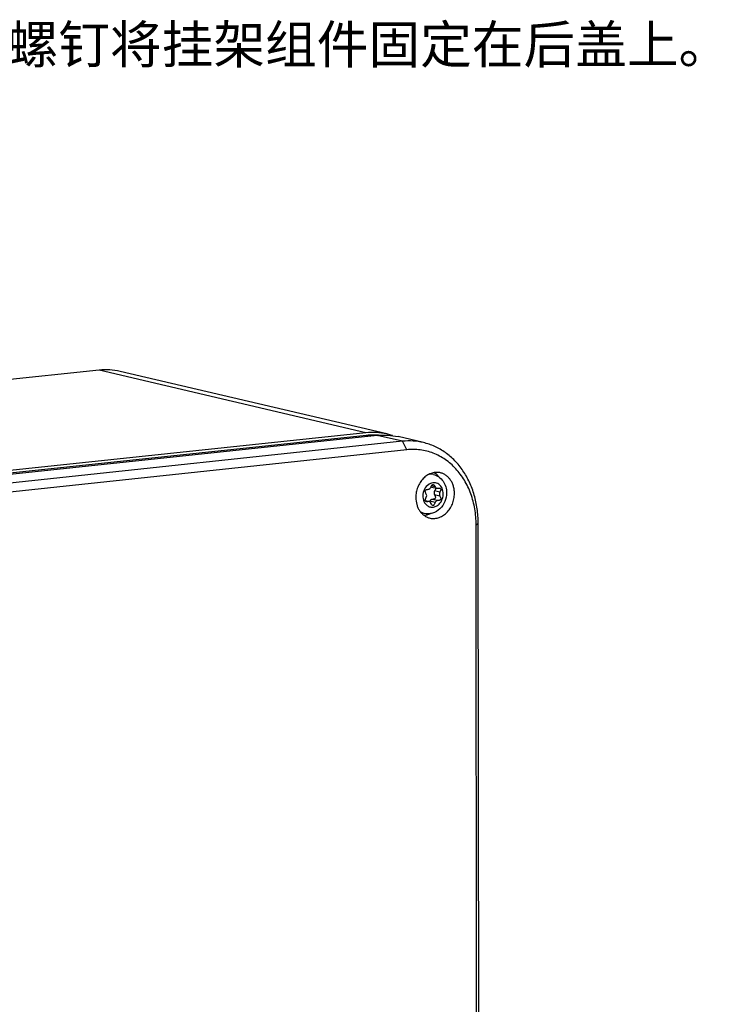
# Model space of a CAD drawing. Header units: millimetres. Extents: x 0 to 2731, y -3524 to -2222.
# Tile 148 of 221: x 2060 to 2151, y -3216 to -3086. Entities that reach past the tile are written whole.
import ezdxf

# ---------------------------------------------------------------- set-up
doc = ezdxf.new("R2010")
doc.units = ezdxf.units.MM
doc.header["$LTSCALE"] = 46.255
doc.layers.add('00_COMPONENTS', color=7, linetype='CONTINUOUS')
doc.layers.add('50_ALL_DETAILS', color=7, linetype='CONTINUOUS')
doc.styles.get("Standard").update_dxf_attribs({"font": 'simfang.ttf'})

msp = doc.modelspace()

# ---------------------------------------------------------------- linework, layer by layer
at = {"layer": '00_COMPONENTS', "color": 7}
for p, q in [((2070.771, -3131.871), (1961.044, -3143.538)), ((2108.71, -3140.292), (2073.523, -3132.038)), ((2105.958, -3140.125), (1996.231, -3151.792)), ((1996.287, -3152.101), (2106.014, -3140.434)), ((2107.459, -3140.477), (1997.732, -3152.144)), ((2110.794, -3141.259), (2001.067, -3152.927)), ((2113.546, -3141.426), (2110.211, -3140.644)), ((2111.351, -3142.377), (2001.624, -3154.044)), ((2114.864, -3145.647), (2114.432, -3145.546)), ((2114.623, -3147.285), (2115.329, -3147.45)), ((2113.8, -3149.095), (2114.311, -3149.215)), ((2113.665, -3150.758), (2113.233, -3150.657)), ((2120.686, -3329.032), (2120.506, -3152.267)), ((2120.961, -3328.814), (2120.781, -3152.049))]:
    msp.add_line(p, q, dxfattribs=at)
at = {"layer": '00_COMPONENTS', "color": 4}
for p, q in [((2105.958, -3140.125), (2070.771, -3131.871)), ((2106.014, -3140.434), (2106.59, -3140.569)), ((2110.794, -3141.259), (2107.459, -3140.477)), ((2111.351, -3142.377), (2110.794, -3141.259)), ((2115.092, -3147.242), (2114.625, -3147.133)), ((2115.417, -3149.077), (2114.711, -3148.912)), ((2115.736, -3147.974), (2115.03, -3147.809)), ((2115.736, -3148.496), (2115.03, -3148.331)), ((2114.183, -3149.212), (2113.813, -3149.125)), ((2115.112, -3149.319), (2114.406, -3149.153)), ((2120.506, -3152.267), (2120.781, -3152.049))]:
    msp.add_line(p, q, dxfattribs=at)
for centre, radius, start, end in [((2114.459, -3147.471), 1.871, 94.38113, 95.40977), ((2115.051, -3148.154), 1.456, 121.9982, 123.26955), ((2115.042, -3148.14), 1.44, 121.22549, 121.99726), ((2115.033, -3148.126), 1.423, 119.92436, 121.22653), ((2115.123, -3148.519), 1.649, 197.71723, 198.60615), ((2115.069, -3148.538), 1.591, 198.58782, 202.52568), ((2114.11, -3148.947), 1.866, 238.49993, 239.3844), ((2114.107, -3148.952), 1.861, 239.38455, 239.9687)]:
    msp.add_arc(centre, radius, start, end, dxfattribs=at)
at = {"layer": '00_COMPONENTS', "color": 7}
for centre, radius, start, end in [((2116.376, -3148.041), 1.974, 156.79947, 157.59099), ((2114.694, -3146.98), 0.313, 244.86603, 253.29526), ((2114.693, -3146.983), 0.31, 253.32582, 256.88521), ((2114.24, -3149.52), 0.312, 64.9034, 76.84195)]:
    msp.add_arc(centre, radius, start, end, dxfattribs=at)
for points, knots in [([(2073.523, -3132.038), (2073.076, -3131.933), (2072.158, -3131.799), (2071.231, -3131.822), (2070.771, -3131.871)], [0, 0, 0, 0, 0.4977019, 1, 1, 1, 1]), ([(2108.71, -3140.292), (2108.263, -3140.187), (2107.345, -3140.053), (2106.418, -3140.076), (2105.958, -3140.125)], [0, 0, 0, 0, 0.497703, 1, 1, 1, 1]), ([(2106.014, -3140.434), (2106.318, -3140.402), (2106.927, -3140.371), (2107.537, -3140.409), (2107.838, -3140.445)], [0, 0, 0, 0, 0.5020261, 1, 1, 1, 1]), ([(2107.459, -3140.477), (2107.919, -3140.428), (2108.846, -3140.405), (2109.764, -3140.539), (2110.211, -3140.644)], [0, 0, 0, 0, 0.502297, 1, 1, 1, 1]), ([(2109.453, -3140.504), (2109.392, -3140.484), (2109.147, -3140.404), (2108.898, -3140.336), (2108.71, -3140.292)], [0, 0, 0, 0, 0.250198, 1, 1, 1, 1]), ([(2113.546, -3141.426), (2113.099, -3141.321), (2112.182, -3141.187), (2111.255, -3141.21), (2110.794, -3141.259)], [0, 0, 0, 0, 0.497703, 1, 1, 1, 1]), ([(2120.506, -3152.267), (2120.505, -3151.565), (2120.39, -3150.176), (2119.872, -3148.186), (2119.161, -3146.67), (2118.44, -3145.592), (2117.836, -3144.864), (2117.169, -3144.216), (2116.446, -3143.655), (2115.673, -3143.187), (2114.859, -3142.816), (2114.01, -3142.545), (2113.136, -3142.378), (2112.245, -3142.316), (2111.648, -3142.345), (2111.351, -3142.377)], [0, 0, 0, 0, 0.1383679, 0.2729338, 0.4028043, 0.465957, 0.5279107, 0.5887569, 0.6486357, 0.7077321, 0.766269, 0.8244976, 0.8826848, 0.9410998, 1, 1, 1, 1]), ([(2120.781, -3152.049), (2120.78, -3151.417), (2120.695, -3150.165), (2120.31, -3148.348), (2119.78, -3146.923), (2119.237, -3145.867), (2118.631, -3144.891), (2117.744, -3143.794), (2116.69, -3142.884), (2115.775, -3142.297), (2115.059, -3141.929), (2114.316, -3141.634), (2113.804, -3141.487), (2113.546, -3141.426)], [0, 0, 0, 0, 0.1368135, 0.2707126, 0.4009995, 0.4647093, 0.5274106, 0.6497673, 0.7686327, 0.8270808, 0.8850154, 0.9425974, 1, 1, 1, 1]), ([(2115.705, -3145.394), (2115.612, -3145.377), (2115.421, -3145.354), (2115.132, -3145.361), (2114.842, -3145.406), (2114.457, -3145.519), (2113.993, -3145.757), (2113.502, -3146.172), (2113.092, -3146.699), (2112.784, -3147.311), (2112.593, -3147.977), (2112.549, -3148.439), (2112.55, -3148.669)], [0, 0, 0, 0, 0.0554998, 0.111447, 0.1681449, 0.2258475, 0.3447486, 0.4690627, 0.5983549, 0.7312839, 0.8659032, 1, 1, 1, 1]), ([(2114.864, -3145.647), (2115.118, -3145.706), (2115.61, -3145.926), (2116.182, -3146.499), (2116.536, -3147.238), (2116.615, -3147.784), (2116.615, -3148.058)], [0, 0, 0, 0, 0.2446488, 0.491465, 0.7434267, 1, 1, 1, 1]), ([(2114.975, -3145.387), (2115.11, -3145.467), (2115.366, -3145.661), (2115.576, -3145.904), (2115.67, -3146.036)], [0, 0, 0, 0, 0.4920807, 1, 1, 1, 1]), ([(2117.646, -3148.127), (2117.646, -3147.961), (2117.623, -3147.632), (2117.519, -3147.155), (2117.348, -3146.712), (2117.116, -3146.315), (2116.827, -3145.974), (2116.489, -3145.699), (2116.113, -3145.499), (2115.842, -3145.42), (2115.705, -3145.394)], [0, 0, 0, 0, 0.1371507, 0.2712695, 0.4016291, 0.5278686, 0.6500643, 0.7687643, 0.8849631, 1, 1, 1, 1]), ([(2113.933, -3148.218), (2113.905, -3148.172), (2113.856, -3148.087), (2113.796, -3147.938), (2113.78, -3147.792), (2113.849, -3147.685), (2113.931, -3147.633), (2114.041, -3147.601), (2114.125, -3147.592), (2114.171, -3147.59)], [0, 0, 0, 0, 0.1767548, 0.3214691, 0.5331311, 0.6242782, 0.7251983, 0.8481057, 1, 1, 1, 1]), ([(2114.171, -3147.59), (2114.25, -3147.586), (2114.417, -3147.515), (2114.517, -3147.37), (2114.551, -3147.288)], [0, 0, 0, 0, 0.4737109, 1, 1, 1, 1]), ([(2114.562, -3147.263), (2114.584, -3147.212), (2114.626, -3147.124), (2114.698, -3147.018), (2114.775, -3146.954), (2114.834, -3146.947), (2114.858, -3146.953)], [0, 0, 0, 0, 0.3631475, 0.6373218, 0.8373892, 1, 1, 1, 1]), ([(2114.858, -3146.953), (2114.905, -3146.964), (2115.005, -3147.059), (2115.06, -3147.171), (2115.092, -3147.242)], [0, 0, 0, 0, 0.3820238, 1, 1, 1, 1]), ([(2115.134, -3147.403), (2115.148, -3147.457), (2115.127, -3147.605), (2115.069, -3147.733), (2115.03, -3147.809)], [0, 0, 0, 0, 0.3968945, 1, 1, 1, 1]), ([(2115.092, -3147.242), (2115.114, -3147.293), (2115.178, -3147.385), (2115.278, -3147.439), (2115.329, -3147.45)], [0, 0, 0, 0, 0.5162969, 1, 1, 1, 1]), ([(2115.457, -3147.454), (2115.481, -3147.45), (2115.563, -3147.438), (2115.648, -3147.436), (2115.705, -3147.449)], [0, 0, 0, 0, 0.2984257, 1, 1, 1, 1]), ([(2115.705, -3147.449), (2115.743, -3147.458), (2115.82, -3147.493), (2115.851, -3147.598), (2115.844, -3147.689), (2115.813, -3147.813), (2115.77, -3147.908), (2115.736, -3147.974)], [0, 0, 0, 0, 0.1905282, 0.375509, 0.4930768, 0.6345988, 1, 1, 1, 1]), ([(2112.55, -3148.669), (2112.55, -3148.978), (2112.61, -3149.441), (2112.815, -3150.011), (2113.024, -3150.396), (2113.283, -3150.732), (2113.588, -3151.011), (2113.93, -3151.226), (2114.179, -3151.323), (2114.306, -3151.359)], [0, 0, 0, 0, 0.269861, 0.400235, 0.526767, 0.6494438, 0.768644, 0.8851326, 1, 1, 1, 1]), ([(2116.615, -3148.058), (2116.615, -3148.448), (2116.458, -3149.231), (2115.799, -3150.209), (2114.802, -3150.813), (2114.021, -3150.842), (2113.665, -3150.758)], [0, 0, 0, 0, 0.2573163, 0.5113958, 0.7581078, 1, 1, 1, 1]), ([(2113.799, -3149.095), (2113.784, -3149.034), (2113.815, -3148.866), (2113.886, -3148.723), (2113.933, -3148.636)], [0, 0, 0, 0, 0.3898643, 1, 1, 1, 1]), ([(2113.933, -3148.636), (2113.969, -3148.571), (2114.007, -3148.426), (2113.97, -3148.278), (2113.933, -3148.218)], [0, 0, 0, 0, 0.5129536, 1, 1, 1, 1]), ([(2114.306, -3151.359), (2114.401, -3151.386), (2114.596, -3151.426), (2114.895, -3151.444), (2115.197, -3151.42), (2115.602, -3151.33), (2116.094, -3151.111), (2116.619, -3150.702), (2117.06, -3150.168), (2117.392, -3149.539), (2117.599, -3148.848), (2117.646, -3148.367), (2117.646, -3148.127)], [0, 0, 0, 0, 0.0556482, 0.1115492, 0.1680561, 0.225478, 0.3437332, 0.4676007, 0.5968223, 0.7300631, 0.8652563, 1, 1, 1, 1]), ([(2114.711, -3148.912), (2114.647, -3148.912), (2114.511, -3148.968), (2114.431, -3149.086), (2114.406, -3149.153)], [0, 0, 0, 0, 0.4723696, 1, 1, 1, 1]), ([(2115.123, -3148.751), (2115.11, -3148.778), (2115.058, -3148.844), (2114.909, -3148.902), (2114.784, -3148.911), (2114.711, -3148.912)], [0, 0, 0, 0, 0.1881951, 0.5279909, 1, 1, 1, 1]), ([(2115.03, -3147.809), (2114.988, -3147.891), (2114.943, -3148.072), (2114.987, -3148.255), (2115.03, -3148.331)], [0, 0, 0, 0, 0.5122963, 1, 1, 1, 1]), ([(2115.03, -3148.331), (2115.055, -3148.373), (2115.095, -3148.452), (2115.144, -3148.59), (2115.147, -3148.697), (2115.123, -3148.751)], [0, 0, 0, 0, 0.3283015, 0.5978924, 1, 1, 1, 1]), ([(2115.736, -3148.496), (2115.761, -3148.54), (2115.803, -3148.621), (2115.843, -3148.74), (2115.853, -3148.843), (2115.828, -3148.932), (2115.767, -3149), (2115.675, -3149.046), (2115.555, -3149.072), (2115.466, -3149.077), (2115.417, -3149.077)], [0, 0, 0, 0, 0.1661438, 0.3013256, 0.4108805, 0.5046257, 0.597533, 0.7049255, 0.8371838, 1, 1, 1, 1]), ([(2115.736, -3147.974), (2115.694, -3148.056), (2115.649, -3148.237), (2115.693, -3148.421), (2115.736, -3148.496)], [0, 0, 0, 0, 0.5122963, 1, 1, 1, 1]), ([(2113.935, -3149.217), (2113.902, -3149.209), (2113.84, -3149.184), (2113.807, -3149.125), (2113.799, -3149.095)], [0, 0, 0, 0, 0.5235888, 1, 1, 1, 1]), ([(2114.183, -3149.212), (2114.159, -3149.216), (2114.077, -3149.228), (2113.992, -3149.23), (2113.935, -3149.217)], [0, 0, 0, 0, 0.2984225, 1, 1, 1, 1]), ([(2114.406, -3149.153), (2114.403, -3149.161), (2114.392, -3149.189), (2114.381, -3149.216), (2114.372, -3149.237)], [0, 0, 0, 0, 0.2595336, 1, 1, 1, 1]), ([(2114.548, -3149.423), (2114.539, -3149.402), (2114.498, -3149.326), (2114.43, -3149.264), (2114.372, -3149.237)], [0, 0, 0, 0, 0.2628604, 1, 1, 1, 1]), ([(2114.782, -3149.713), (2114.735, -3149.702), (2114.635, -3149.607), (2114.58, -3149.495), (2114.548, -3149.423)], [0, 0, 0, 0, 0.3819324, 1, 1, 1, 1]), ([(2115.112, -3149.319), (2115.088, -3149.383), (2115.041, -3149.492), (2114.961, -3149.625), (2114.877, -3149.708), (2114.809, -3149.719), (2114.782, -3149.713)], [0, 0, 0, 0, 0.3731928, 0.6513467, 0.8479476, 1, 1, 1, 1]), ([(2115.417, -3149.077), (2115.353, -3149.078), (2115.216, -3149.133), (2115.137, -3149.252), (2115.112, -3149.319)], [0, 0, 0, 0, 0.4723696, 1, 1, 1, 1]), ([(2114.564, -3150.765), (2114.421, -3150.842), (2114.123, -3150.968), (2113.806, -3151.028), (2113.649, -3151.04)], [0, 0, 0, 0, 0.507965, 1, 1, 1, 1])]:
    msp.add_open_spline(points, degree=3, knots=knots, dxfattribs=at)
at = {"layer": '00_COMPONENTS', "color": 4}
for points, knots in [([(2114.864, -3145.647), (2114.73, -3145.615), (2114.546, -3145.595), (2114.363, -3145.602), (2114.316, -3145.605)], [0, 0, 0, 0, 0.747924, 1, 1, 1, 1]), ([(2114.252, -3146.937), (2114.01, -3147.095), (2113.609, -3147.572), (2113.469, -3148.172), (2113.469, -3148.476)], [0, 0, 0, 0, 0.4873304, 1, 1, 1, 1]), ([(2116.171, -3148.189), (2116.171, -3147.939), (2116.077, -3147.453), (2115.696, -3146.968), (2115.294, -3146.763), (2114.967, -3146.706), (2114.632, -3146.747), (2114.423, -3146.835), (2114.323, -3146.893)], [0, 0, 0, 0, 0.271866, 0.5201888, 0.6385911, 0.7559531, 0.8755793, 1, 1, 1, 1]), ([(2113.469, -3148.476), (2113.469, -3148.523), (2113.476, -3148.707), (2113.511, -3148.89), (2113.553, -3149.021)], [0, 0, 0, 0, 0.2534139, 1, 1, 1, 1]), ([(2113.599, -3149.148), (2113.662, -3149.299), (2113.831, -3149.575), (2114.211, -3149.864), (2114.667, -3149.975), (2115.137, -3149.892), (2115.563, -3149.631), (2116.017, -3149.095), (2116.171, -3148.548), (2116.171, -3148.189)], [0, 0, 0, 0, 0.1241979, 0.2409698, 0.3546949, 0.4713086, 0.5951822, 0.7270377, 1, 1, 1, 1]), ([(2113.175, -3150.563), (2113.214, -3150.585), (2113.369, -3150.668), (2113.537, -3150.728), (2113.665, -3150.758)], [0, 0, 0, 0, 0.2518604, 1, 1, 1, 1])]:
    msp.add_open_spline(points, degree=3, knots=knots, dxfattribs=at)
at = {"layer": '00_COMPONENTS', "color": 7}
for points in [[(2115.329, -3147.45), (2115.37, -3147.46), (2115.415, -3147.461), (2115.457, -3147.454)], [(2114.311, -3149.215), (2114.27, -3149.206), (2114.225, -3149.205), (2114.183, -3149.212)]]:
    msp.add_open_spline(points, degree=3, dxfattribs=at)

# ---------------------------------------------------------------- texts
at = {"layer": '50_ALL_DETAILS', "color": 3, "insert": (1939.254, -3086.417), "char_height": 5, "width": 213.94582, "attachment_point": 1}
msp.add_mtext('1.安装挂架组件，使用螺丝包中的4个M3螺钉将挂架组件固定在后盖上。', dxfattribs=at)

doc.saveas('drawing.dxf')
